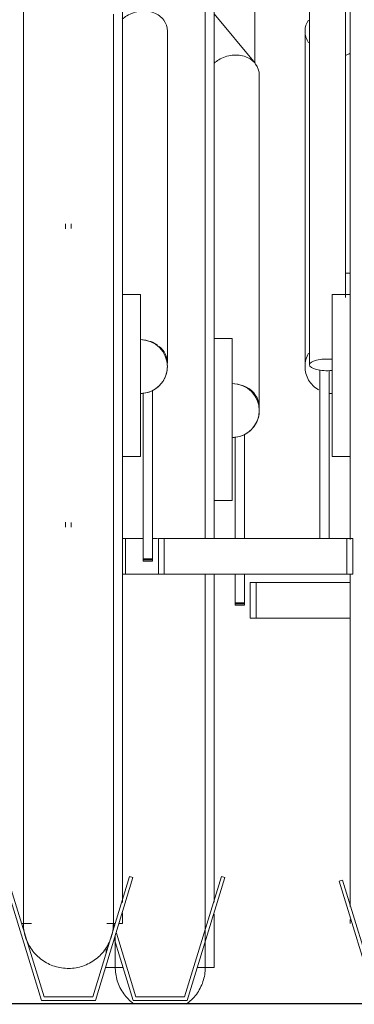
# Model space of a CAD drawing. Extents: x 50445 to 145605, y -10968 to 41989.
# Tile 237 of 256: x 97963 to 98148, y -1763 to -1215. Entities that reach past the tile are written whole.
import ezdxf

# ---------------------------------------------------------------- set-up
doc = ezdxf.new("R2010")
doc.units = 0
doc.header["$LTSCALE"] = 414.30304
doc.header["$MEASUREMENT"] = 0
doc.layers.add('A-EQPM', color=6, linetype='CONTINUOUS', lineweight=18)
doc.layers.add('S-BEAM', color=4, linetype='CONTINUOUS', lineweight=18)

# ---------------------------------------------------------------- blocks, each defined once
blk = doc.blocks.new('97_KA_gestapelde fietsenstalling 8 fietsen 1600x1900 - Type-V119-plotview doorsnede C C  -  1 op 100')
at = {"layer": 'A-EQPM'}
for p, q in [((16913.6, -1906.71), (16913.6, -1791.81)), ((16891.1, -1800.09), (16891.1, -2104.9)), ((16913.75, -1906.75), (16891.1, -1879.17)), ((16916.1, -2097.81), (16916.1, -1913.34)), ((16901.1, -2059.9), (16891.1, -2059.9)), ((16901.1, -2059.9), (16901.1, -2104.9)), ((16891.1, -2104.9), (16891.1, -2171.32)), ((16901.1, -2104.9), (16901.1, -2149.9)), ((16907.89, -2113.08), (16907.89, -2171.15)), ((16902.67, -2171.15), (16902.67, -2114.48)), ((16891.1, -2149.9), (16901.1, -2149.9)), ((16891.1, -2191.28), (16891.1, -2373.39)), ((16902.67, -2206.8), (16902.67, -2190.86)), ((16907.89, -2190.86), (16907.89, -2206.8)), ((16911.1, -2195.63), (16914.31, -2195.63)), ((16911.1, -2195.63), (16911.1, -2215.34)), ((16914.31, -2195.63), (16966.53, -2195.63)), ((16914.31, -2215.34), (16914.31, -2195.63)), ((16902.67, -2208.11), (16902.67, -2206.8)), ((16907.89, -2206.8), (16902.67, -2206.8)), ((16907.89, -2206.8), (16907.89, -2208.11)), ((16902.67, -2207.34), (16907.89, -2207.34)), ((16902.67, -2207.81), (16902.67, -2208.11)), ((16902.67, -2208.11), (16907.89, -2208.11)), ((16907.89, -2208.11), (16907.89, -2207.81)), ((16914.31, -2215.34), (16911.1, -2215.34)), ((16966.53, -2215.34), (16914.31, -2215.34)), ((16895.09, -2359.06), (16874.62, -2426)), ((16876.1, -2428), (16897, -2359.64)), ((16897, -2359.64), (16895.09, -2359.06)), ((16891.1, -2379.96), (16891.1, -2409.71)), ((16835.57, -2386.7), (16835.12, -2385.23)), ((16847.58, -2426), (16836.78, -2390.69)), ((16831.1, -2402.01), (16831.1, -2398.43)), ((16835.57, -2393.54), (16846.1, -2428)), ((16831.1, -2409.71), (16831.1, -2409.49)), ((16831.1, -2409.71), (16840.51, -2409.71)), ((16881.69, -2409.71), (16891.1, -2409.71)), ((16874.62, -2426), (16847.58, -2426)), ((16846.1, -2428), (16876.1, -2428))]:
    blk.add_line(p, q, dxfattribs=at)
at = {"layer": 'A-EQPM', "flags": 128}
for points in [[(16886.1, -2104.9), (16886.1, -2092.71), (16886.1, -2080.54), (16886.1, -2068.41), (16886.1, -2056.34), (16886.1, -2044.35), (16886.1, -2032.45), (16886.1, -2020.67), (16886.1, -2009.02), (16886.1, -1997.53), (16886.1, -1986.2), (16886.1, -1975.07), (16886.1, -1964.15), (16886.1, -1953.45), (16886.1, -1942.99), (16886.1, -1932.79), (16886.1, -1922.87), (16886.1, -1913.24), (16886.1, -1903.92), (16886.1, -1894.91), (16886.1, -1886.25), (16886.1, -1877.93)], [(16886.1, -2171.15), (16886.1, -2168.68), (16886.1, -2156.71), (16886.1, -2144.66), (16886.1, -2132.54), (16886.1, -2120.38), (16886.1, -2108.19), (16886.1, -2104.9)], [(16886.1, -2409.71), (16886.1, -2409.47), (16886.1, -2408.73), (16886.1, -2407.52), (16886.1, -2405.82), (16886.1, -2403.63), (16886.1, -2400.97), (16886.1, -2397.84), (16886.1, -2394.24), (16886.1, -2390.17), (16886.1, -2385.65), (16886.1, -2380.68), (16886.1, -2375.26), (16886.1, -2369.42), (16886.1, -2363.15), (16886.1, -2356.47), (16886.1, -2349.39), (16886.1, -2341.91), (16886.1, -2334.06), (16886.1, -2325.84), (16886.1, -2317.26), (16886.1, -2308.35), (16886.1, -2299.11), (16886.1, -2289.56), (16886.1, -2279.72), (16886.1, -2269.59), (16886.1, -2259.2), (16886.1, -2248.57), (16886.1, -2237.7), (16886.1, -2226.62), (16886.1, -2215.35), (16886.1, -2203.9), (16886.1, -2192.29), (16886.1, -2190.86)], [(16836.1, -2391.79), (16836.1, -2393.18), (16836.1, -2396.91), (16836.1, -2400.17), (16836.1, -2402.96), (16836.1, -2405.27), (16836.1, -2407.11), (16836.1, -2408.45), (16836.1, -2409.32), (16836.1, -2409.69), (16836.1, -2409.71)], [(16836.1, -2409.71), (16836.1, -2409.47), (16836.1, -2408.73), (16836.1, -2407.52), (16836.1, -2405.82), (16836.1, -2403.63)], [(16886.1, -2402.96), (16886.1, -2405.27), (16886.1, -2407.11), (16886.1, -2408.45), (16886.1, -2409.32), (16886.1, -2409.69), (16886.1, -2409.71)], [(16836.1, -2409.32), (16836.1, -2409.69), (16836.1, -2409.71)], [(16846.39, -2429.92), (16845.59, -2429.32), (16844.82, -2428.68), (16844.08, -2428.02), (16843.36, -2427.32), (16842.67, -2426.6), (16842.01, -2425.85), (16841.38, -2425.07), (16840.78, -2424.27), (16840.21, -2423.44), (16839.68, -2422.6), (16839.18, -2421.73), (16838.72, -2420.84), (16838.29, -2419.94), (16837.9, -2419.02), (16837.55, -2418.08), (16837.23, -2417.14), (16836.95, -2416.17), (16836.71, -2415.2), (16836.51, -2414.22), (16836.35, -2413.24), (16836.23, -2412.24), (16836.15, -2411.25), (16836.11, -2410.25), (16836.1, -2409.71)], [(16886.1, -2409.71), (16886.08, -2410.71), (16886.02, -2411.71), (16885.92, -2412.7), (16885.78, -2413.69), (16885.6, -2414.68), (16885.39, -2415.65), (16885.13, -2416.62), (16884.83, -2417.57), (16884.5, -2418.52), (16884.13, -2419.44), (16883.72, -2420.36), (16883.28, -2421.25), (16882.8, -2422.13), (16882.28, -2422.99), (16881.74, -2423.83), (16881.15, -2424.64), (16880.54, -2425.43), (16879.9, -2426.19), (16879.22, -2426.93), (16878.52, -2427.64), (16877.79, -2428.33), (16877.03, -2428.98), (16876.25, -2429.6), (16875.44, -2430.19)], [(16886.1, -2409.71), (16886.08, -2410.71), (16886.02, -2411.71), (16885.92, -2412.7), (16885.78, -2413.69), (16885.6, -2414.68), (16885.39, -2415.65), (16885.13, -2416.62), (16884.83, -2417.57), (16884.5, -2418.52), (16884.13, -2419.44), (16883.72, -2420.36), (16883.28, -2421.25), (16882.8, -2422.13), (16882.28, -2422.99), (16881.74, -2423.83), (16881.15, -2424.64), (16880.54, -2425.43), (16879.9, -2426.19), (16879.22, -2426.93), (16878.52, -2427.64), (16877.79, -2428.33), (16877.03, -2428.98), (16876.25, -2429.6), (16875.44, -2430.19)], [(16886.1, -2409.32), (16886.1, -2409.69), (16886.1, -2409.71)], [(16846.39, -2429.92), (16845.59, -2429.32), (16844.82, -2428.68), (16844.08, -2428.02), (16843.36, -2427.32), (16842.67, -2426.6), (16842.01, -2425.85), (16841.38, -2425.07), (16840.78, -2424.27), (16840.21, -2423.44), (16839.68, -2422.6), (16839.18, -2421.73), (16838.72, -2420.84), (16838.29, -2419.94), (16837.9, -2419.02), (16837.55, -2418.08), (16837.23, -2417.14), (16836.95, -2416.17), (16836.71, -2415.2), (16836.51, -2414.22), (16836.35, -2413.24), (16836.23, -2412.24), (16836.15, -2411.25)]]:
    blk.add_lwpolyline(points, dxfattribs=at)
at = {"layer": 'A-EQPM'}
for start, end in [(0, 90), (270, 0)]:
    blk.add_arc((16901.1, -2099.9), 15, start, end, dxfattribs=at)
for start_param, end_param in [(1.078065, 1.488304), (0, 1.047198), (6.162412, 6.283185)]:
    blk.add_ellipse((16901.1, -2097.81), major_axis=(15, 0), ratio=0.848048, start_param=start_param, end_param=end_param, dxfattribs=at)
blk.add_open_spline([(16916.1, -1913.34), (16916.1, -1911.12), (16914.7, -1906.83), (16909.91, -1903.3), (16905.03, -1902.13), (16901.1, -1902.12), (16897.17, -1903), (16893.75, -1904.58), (16891.83, -1905.97), (16891.05, -1906.66)], degree=3, knots=[0, 0, 0, 0, 0.1666667, 0.3333333, 0.4166667, 0.5, 0.5833333, 0.6666667, 0.7337282, 0.7337282, 0.7337282, 0.7337282], dxfattribs=at)
blk.add_open_spline([(16901.1, -2114.9), (16902.41, -2114.9), (16905.03, -2114.56), (16908.69, -2113.04), (16911.83, -2110.63), (16914.24, -2107.49), (16915.76, -2103.83), (16916.1, -2101.21), (16916.1, -2099.9)], degree=3, dxfattribs=at)
blk = doc.blocks.new('97_KA_gestapelde fietsenstalling 16 fietsen 1600x2900 - Type-V123-plotview doorsnede C C  -  1 op 100')
at = {"layer": 'A-EQPM'}
for p, q in [((16944.03, -1767.33), (16944.03, -2074.49)), ((16964.03, -2036.96), (16964.03, -1767.33)), ((16840.03, -1775.62), (16840.03, -2080.42)), ((16966.53, -2080.42), (16966.53, -1775.62)), ((16865.03, -2073.34), (16865.03, -1888.86)), ((16941.53, -1888.86), (16941.53, -2073.34)), ((16808.53, -1996.05), (16808.53, -1998.78)), ((16811.53, -1998.69), (16811.53, -1996.05)), ((16966.53, -2023.43), (16964.03, -2023.43)), ((16850.03, -2035.42), (16840.03, -2035.42)), ((16850.03, -2035.42), (16850.03, -2080.42)), ((16966.53, -2035.42), (16956.53, -2035.42)), ((16956.53, -2080.42), (16956.53, -2035.42)), ((16840.03, -2080.42), (16840.03, -2373.47)), ((16850.03, -2080.42), (16850.03, -2125.42)), ((16949.74, -2171.15), (16949.74, -2077.21)), ((16954.96, -2077.64), (16954.96, -2171.15)), ((16956.53, -2125.42), (16956.53, -2080.42)), ((16966.53, -2171.58), (16966.53, -2080.42)), ((16851.6, -2182.33), (16851.6, -2090)), ((16856.82, -2088.6), (16856.82, -2182.33)), ((16840.03, -2125.42), (16850.03, -2125.42)), ((16956.53, -2125.42), (16966.53, -2125.42)), ((16808.53, -2162.07), (16808.53, -2164.8)), ((16811.53, -2164.8), (16811.53, -2162.16)), ((16840.03, -2171.15), (16841.72, -2171.15)), ((16841.72, -2171.15), (16851.6, -2171.15)), ((16841.72, -2190.86), (16841.72, -2171.15)), ((16856.82, -2171.15), (16859.47, -2171.15)), ((16860.03, -2171.15), (16863.24, -2171.15)), ((16860.03, -2171.15), (16860.03, -2190.86)), ((16863.24, -2171.15), (16964.84, -2171.15)), ((16863.24, -2190.86), (16863.24, -2171.15)), ((16964.84, -2171.15), (16968.06, -2171.15)), ((16964.84, -2190.86), (16964.84, -2171.15)), ((16968.06, -2190.86), (16968.06, -2171.15)), ((16851.6, -2183.63), (16851.6, -2182.33)), ((16856.82, -2182.33), (16851.6, -2182.33)), ((16851.6, -2182.86), (16856.82, -2182.86)), ((16851.6, -2183.33), (16851.6, -2183.63)), ((16851.6, -2183.63), (16856.82, -2183.63)), ((16856.82, -2182.33), (16856.82, -2183.63)), ((16856.82, -2183.63), (16856.82, -2183.33)), ((16841.72, -2190.86), (16840.03, -2190.86)), ((16860.03, -2190.86), (16841.72, -2190.86)), ((16863.24, -2190.86), (16860.03, -2190.86)), ((16964.84, -2190.86), (16863.24, -2190.86)), ((16968.06, -2190.86), (16964.84, -2190.86)), ((16966.53, -2375.85), (16966.53, -2191.04)), ((16774.13, -2359.64), (16795.03, -2428)), ((16796.51, -2426), (16776.05, -2359.06)), ((16844.02, -2359.06), (16823.55, -2426)), ((16825.03, -2428), (16845.93, -2359.64)), ((16845.93, -2359.64), (16844.02, -2359.06)), ((16962.35, -2361.06), (16960.43, -2361.64)), ((16960.43, -2361.64), (16981.33, -2430)), ((16982.81, -2428), (16962.35, -2361.06)), ((16840.03, -2379.37), (16840.03, -2385.23)), ((16784.05, -2385.23), (16789.56, -2385.23)), ((16831.37, -2385.23), (16836.02, -2385.23)), ((16838.11, -2385.23), (16840.03, -2385.23)), ((16966.53, -2385.23), (16966.53, -2382.96)), ((16823.55, -2426), (16796.51, -2426)), ((16795.03, -2428), (16825.03, -2428))]:
    blk.add_line(p, q, dxfattribs=at)
at = {"layer": 'A-EQPM', "flags": 128}
for points in [[(16785.03, -1876.98), (16785.03, -1886.22), (16785.03, -1895.77), (16785.03, -1905.61), (16785.03, -1915.74), (16785.03, -1926.12), (16785.03, -1936.76), (16785.03, -1947.62), (16785.03, -1958.7), (16785.03, -1969.97), (16785.03, -1981.42), (16785.03, -1993.03), (16785.03, -2004.78), (16785.03, -2016.65), (16785.03, -2028.62), (16785.03, -2040.67), (16785.03, -2052.79), (16785.03, -2064.95), (16785.03, -2077.13), (16785.03, -2080.42)], [(16835.03, -2080.42), (16835.03, -2068.23), (16835.03, -2056.07), (16835.03, -2043.93), (16835.03, -2031.86), (16835.03, -2019.87), (16835.03, -2007.97), (16835.03, -1996.19), (16835.03, -1984.54), (16835.03, -1973.05), (16835.03, -1961.73), (16835.03, -1950.59), (16835.03, -1939.67), (16835.03, -1928.97), (16835.03, -1918.51), (16835.03, -1908.32), (16835.03, -1898.39), (16835.03, -1888.76), (16835.03, -1879.44)], [(16785.03, -2080.42), (16785.03, -2092.61), (16785.03, -2104.78), (16785.03, -2116.91), (16785.03, -2128.99), (16785.03, -2140.98), (16785.03, -2152.88), (16785.03, -2164.66), (16785.03, -2176.31), (16785.03, -2187.8), (16785.03, -2199.12), (16785.03, -2210.25), (16785.03, -2221.18), (16785.03, -2231.88), (16785.03, -2242.33), (16785.03, -2252.53), (16785.03, -2262.45), (16785.03, -2272.08), (16785.03, -2281.41), (16785.03, -2290.41), (16785.03, -2299.08), (16785.03, -2307.4), (16785.03, -2315.35), (16785.03, -2322.93), (16785.03, -2330.12), (16785.03, -2336.91), (16785.03, -2343.29), (16785.03, -2349.25), (16785.03, -2354.78), (16785.03, -2359.87), (16785.03, -2364.52), (16785.03, -2368.71), (16785.03, -2372.43), (16785.03, -2375.7), (16785.03, -2378.48), (16785.03, -2380.8), (16785.03, -2382.63), (16785.03, -2383.98), (16785.03, -2384.84), (16785.03, -2385.21), (16785.03, -2385.23)], [(16835.03, -2385.23), (16835.03, -2384.99), (16835.03, -2384.26), (16835.03, -2383.04), (16835.03, -2381.34), (16835.03, -2379.16), (16835.03, -2376.49), (16835.03, -2373.36), (16835.03, -2369.76), (16835.03, -2365.69), (16835.03, -2361.17), (16835.03, -2356.2), (16835.03, -2350.79), (16835.03, -2344.94), (16835.03, -2338.67), (16835.03, -2331.99), (16835.03, -2324.91), (16835.03, -2317.43), (16835.03, -2309.58), (16835.03, -2301.36), (16835.03, -2292.79), (16835.03, -2283.87), (16835.03, -2274.63), (16835.03, -2265.08), (16835.03, -2255.24), (16835.03, -2245.11), (16835.03, -2234.72), (16835.03, -2224.09), (16835.03, -2213.22), (16835.03, -2202.15), (16835.03, -2190.87), (16835.03, -2179.42), (16835.03, -2167.82), (16835.03, -2156.07), (16835.03, -2144.2), (16835.03, -2132.23), (16835.03, -2120.18), (16835.03, -2108.06), (16835.03, -2095.9), (16835.03, -2083.71), (16835.03, -2080.42)], [(16785.03, -2385.23), (16785.03, -2384.99), (16785.03, -2384.26), (16785.03, -2383.04), (16785.03, -2381.34), (16785.03, -2379.16)], [(16835.03, -2378.48), (16835.03, -2380.8), (16835.03, -2382.63), (16835.03, -2383.98), (16835.03, -2384.84), (16835.03, -2385.21), (16835.03, -2385.23)], [(16785.03, -2384.84), (16785.03, -2385.21), (16785.03, -2385.23)], [(16786.83, -2394.54), (16786.48, -2393.61), (16786.16, -2392.66), (16785.88, -2391.7), (16785.64, -2390.73), (16785.44, -2389.75), (16785.28, -2388.76), (16785.16, -2387.77), (16785.08, -2386.77), (16785.04, -2385.77), (16785.03, -2385.23)], [(16785.44, -2389.75), (16785.28, -2388.76), (16785.16, -2387.77), (16785.08, -2386.77)], [(16835.03, -2385.23), (16835.01, -2386.23), (16834.95, -2387.23), (16834.85, -2388.22), (16834.71, -2389.21), (16834.53, -2390.2), (16834.31, -2391.17), (16834.06, -2392.14), (16833.76, -2393.1), (16833.43, -2394.04)], [(16835.03, -2385.23), (16835.01, -2386.23), (16834.95, -2387.23), (16834.85, -2388.22), (16834.71, -2389.21), (16834.53, -2390.2)], [(16835.03, -2384.84), (16835.03, -2385.21), (16835.03, -2385.23)], [(16833.06, -2394.97), (16832.65, -2395.88), (16832.21, -2396.78), (16831.73, -2397.65), (16831.21, -2398.51), (16830.66, -2399.35), (16830.08, -2400.16), (16829.47, -2400.95), (16828.83, -2401.72), (16828.15, -2402.45), (16827.45, -2403.16), (16826.72, -2403.85), (16825.96, -2404.5), (16825.18, -2405.12), (16824.37, -2405.71), (16823.54, -2406.27), (16822.69, -2406.79), (16821.81, -2407.28), (16820.92, -2407.73), (16820.01, -2408.15), (16819.09, -2408.53), (16818.15, -2408.88), (16817.2, -2409.18), (16816.24, -2409.45), (16815.26, -2409.68), (16814.28, -2409.87), (16813.29, -2410.02), (16812.3, -2410.13), (16811.3, -2410.2), (16810.3, -2410.23), (16809.3, -2410.22), (16808.3, -2410.17), (16807.31, -2410.08), (16806.31, -2409.95), (16805.33, -2409.78), (16804.35, -2409.58), (16803.38, -2409.33), (16802.42, -2409.05), (16801.48, -2408.72), (16800.54, -2408.36), (16799.63, -2407.96), (16798.73, -2407.53), (16797.84, -2407.06), (16796.98, -2406.55), (16796.14, -2406.02), (16795.32, -2405.44), (16794.52, -2404.84), (16793.75, -2404.2), (16793, -2403.54), (16792.29, -2402.84), (16791.6, -2402.12), (16790.94, -2401.37), (16790.31, -2400.59), (16789.71, -2399.79), (16789.14, -2398.96), (16788.61, -2398.12), (16788.11, -2397.25), (16787.65, -2396.37), (16787.22, -2395.46)], [(16796.14, -2406.02), (16795.32, -2405.44), (16794.52, -2404.84), (16793.75, -2404.2), (16793, -2403.54), (16792.29, -2402.84), (16791.6, -2402.12), (16790.94, -2401.37), (16790.31, -2400.59), (16789.71, -2399.79), (16789.14, -2398.96), (16788.61, -2398.12), (16788.11, -2397.25), (16787.65, -2396.37), (16787.22, -2395.46)], [(16833.06, -2394.97), (16832.65, -2395.88), (16832.21, -2396.78), (16831.73, -2397.65), (16831.21, -2398.51), (16830.66, -2399.35), (16830.08, -2400.16), (16829.47, -2400.95), (16828.83, -2401.72), (16828.15, -2402.45), (16827.45, -2403.16), (16826.72, -2403.85), (16825.96, -2404.5), (16825.18, -2405.12), (16824.37, -2405.71), (16823.54, -2406.27), (16822.69, -2406.79), (16821.81, -2407.28), (16820.92, -2407.73), (16820.34, -2408)], [(16802.42, -2409.05), (16801.48, -2408.72), (16800.54, -2408.36), (16799.63, -2407.96), (16798.73, -2407.53), (16797.84, -2407.06)], [(16820.01, -2408.15), (16819.09, -2408.53), (16818.15, -2408.88), (16817.2, -2409.18), (16816.24, -2409.45), (16815.26, -2409.68), (16814.28, -2409.87), (16813.29, -2410.02), (16812.3, -2410.13), (16811.3, -2410.2), (16810.3, -2410.23), (16809.3, -2410.22), (16808.3, -2410.17), (16807.31, -2410.08), (16806.31, -2409.95), (16805.33, -2409.78), (16804.35, -2409.58), (16803.38, -2409.33)]]:
    blk.add_lwpolyline(points, dxfattribs=at)
at = {"layer": 'A-EQPM'}
for start, end in [(0, 90), (270, 0)]:
    blk.add_arc((16850.03, -2075.42), 15, start, end, dxfattribs=at)
for centre, major_axis, ratio, start_param, end_param in [((16850.03, -2073.34), (15, 0), 0.848048, 0.883433, 1.488304), ((16850.03, -2073.34), (15, 0), 0.848048, 0, 0.792102), ((16850.03, -2073.34), (15, 0), 0.848048, 6.162412, 6.283185), ((16954.03, -2074.49), (10, 0), 0.325568, 1.317918, 3.141593), ((16954.03, -2074.49), (10, 0), 0.325568, 3.141593, 4.965268)]:
    blk.add_ellipse(centre, major_axis=major_axis, ratio=ratio, start_param=start_param, end_param=end_param, dxfattribs=at)
for points, knots in [([(16865.03, -1888.86), (16865.03, -1886.64), (16863.63, -1882.36), (16858.84, -1878.83), (16853.96, -1877.65), (16850.03, -1877.65), (16846.1, -1878.52), (16842.68, -1880.1), (16840.76, -1881.49), (16839.98, -1882.18)], [0, 0, 0, 0, 0.1666667, 0.3333333, 0.4166667, 0.5, 0.5833333, 0.6666667, 0.7337282, 0.7337282, 0.7337282, 0.7337282]), ([(16863.41, -2082.21), (16863.88, -2081.28), (16864.72, -2079.08), (16865.03, -2076.73), (16865.03, -2075.42)], [0.8505391, 0.8505391, 0.8505391, 0.8505391, 0.9166667, 1, 1, 1, 1])]:
    blk.add_open_spline(points, degree=3, knots=knots, dxfattribs=at)
for points in [[(16941.53, -1888.86), (16941.53, -1886.64), (16942.23, -1884.5), (16943.54, -1882.72)], [(16943.54, -1895.44), (16942.89, -1894.41), (16941.88, -1892.23), (16941.53, -1889.97), (16941.53, -1888.86)], [(16966.58, -1901.06), (16965.8, -1901.57), (16964.94, -1902.01), (16964.03, -1902.36)], [(16857.53, -2062.43), (16856.96, -2062.11), (16856.37, -2061.81), (16855.77, -2061.56)], [(16941.53, -2075.42), (16941.53, -2072.81), (16942.23, -2070.19), (16943.54, -2067.92)], [(16949.03, -2088.41), (16947.9, -2087.76), (16945.8, -2086.15), (16943.39, -2083.01), (16941.88, -2079.35), (16941.53, -2076.73), (16941.53, -2075.42)], [(16850.03, -2090.42), (16851.34, -2090.42), (16853.96, -2090.08), (16857.61, -2088.56), (16860.78, -2086.16), (16862.32, -2084.04), (16863.02, -2082.92)], [(16956.53, -2090.42), (16956, -2090.42), (16955.47, -2090.4), (16954.94, -2090.34)]]:
    blk.add_open_spline(points, degree=3, dxfattribs=at)
at = {"layer": 'S-BEAM', "lineweight": 25}
blk.add_line((16981.33, -2430), (16454.59, -2430), dxfattribs=at)

msp = doc.modelspace()

# ---------------------------------------------------------------- block references
at = {"layer": 'A-EQPM'}
for name in ['97_KA_gestapelde fietsenstalling 16 fietsen 1600x2900 - Type-V123-plotview doorsnede C C  -  1 op 100', '97_KA_gestapelde fietsenstalling 8 fietsen 1600x1900 - Type-V119-plotview doorsnede C C  -  1 op 100']:
    msp.add_blockref(name, (81179.52, 667.18), dxfattribs=at)

doc.saveas('drawing.dxf')
